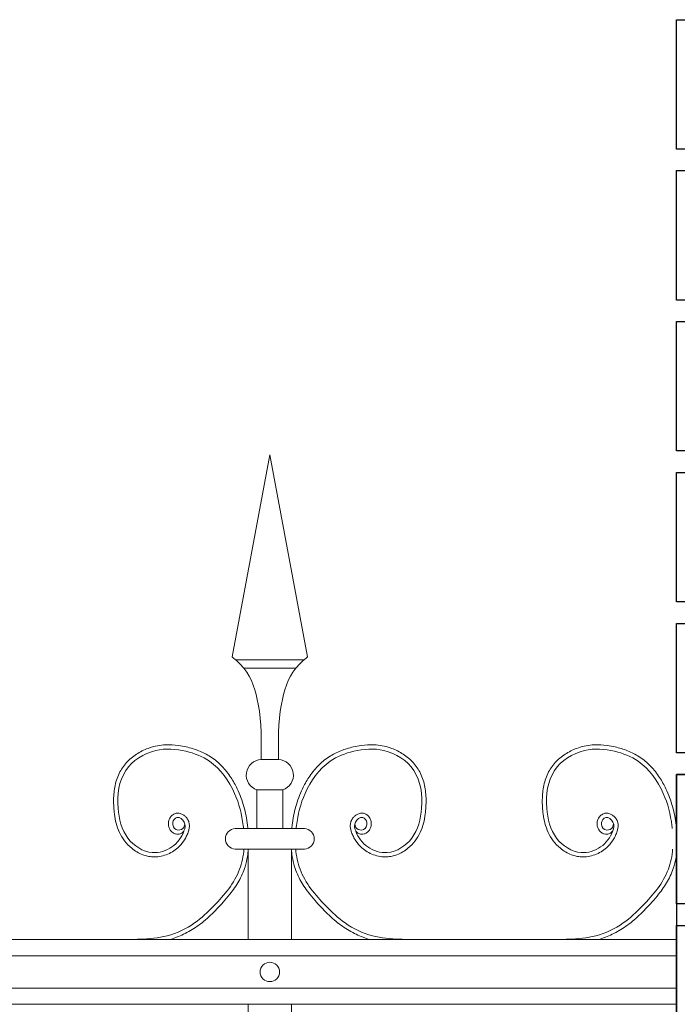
# Model space of a CAD drawing. Header units: millimetres. Extents: x 6567289036 to 6568990308, y 5976640423 to 5977332400.
# Tile 136 of 256: x 6568230297 to 6568230602, y 5976812354 to 5976812811. Entities that reach past the tile are written whole.
import ezdxf

# ---------------------------------------------------------------- set-up
doc = ezdxf.new("R2010")
doc.units = ezdxf.units.MM
doc.layers.add('01_widok', color=7, linetype='Continuous', lineweight=13)
doc.layers.add('projekt', color=10, linetype='Continuous')

# ---------------------------------------------------------------- blocks, each defined once
blk = doc.blocks.new('A$C429E1D4B')
at = {"layer": 'projekt'}
for points in [[(0, 153), (12, 153), (12, 147), (0, 147)], [(0, 146), (25, 146), (25, 140), (0, 140)], [(0, 139), (12, 139), (12, 133), (0, 133)], [(0, 132), (25, 132), (25, 126), (0, 126)], [(0, 125), (12, 125), (12, 119), (0, 119)], [(0, 118), (25, 118), (25, 112), (0, 112)], [(0, 111), (12, 111), (12, 105), (0, 105)]]:
    blk.add_lwpolyline(points, close=True, dxfattribs=at)
blk.add_lwpolyline([(25, 3), (25, 118), (0, 118), (0, 3)], dxfattribs=at)

msp = doc.modelspace()

# ---------------------------------------------------------------- linework, layer by layer
at = {"layer": '01_widok'}
for p, q in [((6568230395.44207, 5976812515.280275), (6568230412.956949, 5976812608.892715)), ((6568230430.471828, 5976812515.280275), (6568230412.956949, 5976812608.892715)), ((6568230412.956949, 5976812513.892715), (6568230396.956949, 5976812513.892715)), ((6568230412.956949, 5976812513.892715), (6568230428.956949, 5976812513.892715)), ((6568230412.956949, 5976812509.892715), (6568230400.956949, 5976812509.892715)), ((6568230412.956949, 5976812509.892715), (6568230424.956949, 5976812509.892715)), ((6568230412.956949, 5976812467.547904), (6568230408.964123, 5976812467.547904)), ((6568230412.956949, 5976812467.547904), (6568230416.949776, 5976812467.547904)), ((6568230406.964123, 5976812453.547904), (6568230412.956949, 5976812453.547904)), ((6568230406.964123, 5976812453.547904), (6568230406.964123, 5976812435.547904)), ((6568230418.949776, 5976812453.547904), (6568230412.956949, 5976812453.547904)), ((6568230418.949776, 5976812453.547904), (6568230418.949776, 5976812435.547904)), ((6568230412.956949, 5976812435.547904), (6568230396.956949, 5976812435.547904)), ((6568230412.956949, 5976812435.547904), (6568230428.956949, 5976812435.547904)), ((6568230402.956949, 5976812426.084487), (6568230396.956949, 5976812426.084487)), ((6568230402.956949, 5976812426.084487), (6568230402.956949, 5976812384.084487)), ((6568230402.956949, 5976812426.084487), (6568230422.956949, 5976812426.084487)), ((6568230422.956949, 5976812426.084487), (6568230422.956949, 5976812384.084487)), ((6568230422.956949, 5976812426.084487), (6568230428.956949, 5976812426.084487)), ((6568230601.591805, 5976812384.084489), (6568228468.365182, 5976812384.084489)), ((6568228468.365182, 5976812376.584489), (6568230601.591805, 5976812376.584489)), ((6568228468.365182, 5976812361.584489), (6568230601.591805, 5976812361.584489)), ((6568230601.591805, 5976812354.084489), (6568228468.365182, 5976812354.084489)), ((6568230402.956949, 5976812354.084488), (6568230402.95695, 5976811882.466331)), ((6568230422.956949, 5976812354.084488), (6568230422.95695, 5976811882.466331))]:
    msp.add_line(p, q, dxfattribs=at)
msp.add_circle((6568230412.956949, 5976812369.084487), 4.5, dxfattribs=at)
for centre, radius, start, end in [((6568230409.222127, 5976812460.368189), 7.184349, 92.05802263, 251.68175471), ((6568230416.691772, 5976812460.368189), 7.184349, 288.31824529, 87.94197737), ((6568230397.071115, 5976812430.816195), 4.733086, 91.3821271, 268.6178729), ((6568230428.842784, 5976812430.816195), 4.733086, 271.3821271, 88.6178729)]:
    msp.add_arc(centre, radius, start, end, dxfattribs=at)
for points in [[(6568230395.44207, 5976812515.280275), (6568230400.956949, 5976812509.892715), (6568230407.594522, 5976812493.202615), (6568230408.964123, 5976812467.547904)], [(6568230430.471828, 5976812515.280275), (6568230424.956949, 5976812509.892715), (6568230418.319376, 5976812493.202615), (6568230416.949776, 5976812467.547904)]]:
    msp.add_spline(points, degree=3, dxfattribs=at)
for points, knots in [([(6568230373.094262, 5976812434.300124), (6568230371.998911, 5976812432.647636), (6568230369.563344, 5976812432.976863), (6568230369.000464, 5976812433.147574), (6568230368.780874, 5976812433.232669), (6568230368.359273, 5976812433.438643), (6568230368.160354, 5976812433.557355), (6568230367.49709, 5976812434.024921), (6568230367.107031, 5976812434.440254), (6568230366.492031, 5976812435.34935), (6568230366.265209, 5976812435.844404), (6568230365.96645, 5976812436.881768), (6568230365.894375, 5976812437.425292), (6568230365.919599, 5976812438.277254), (6568230365.954932, 5976812438.580637), (6568230366.079184, 5976812439.171622), (6568230366.166385, 5976812439.45664), (6568230366.479304, 5976812440.24289), (6568230366.757975, 5976812440.716426), (6568230367.462094, 5976812441.56454), (6568230367.88905, 5976812441.941951), (6568230368.66531, 5976812442.372869), (6568230368.945109, 5976812442.49274), (6568230369.461309, 5976812442.6401), (6568230369.687572, 5976812442.682972), (6568230370.12686, 5976812442.727147), (6568230370.342914, 5976812442.729789), (6568230371.120176, 5976812442.681144), (6568230371.638154, 5976812442.533797), (6568230372.574224, 5976812442.124316), (6568230372.995514, 5976812441.860538), (6568230373.760125, 5976812441.253953), (6568230374.103521, 5976812440.910464), (6568230374.607304, 5976812440.277672), (6568230374.790477, 5976812440.007973), (6568230375.099964, 5976812439.453844), (6568230375.227633, 5976812439.17196), (6568230375.428165, 5976812438.609092), (6568230375.502892, 5976812438.325557), (6568230375.664427, 5976812437.458145), (6568230375.675676, 5976812436.886965), (6568230375.585212, 5976812435.81261), (6568230375.48429, 5976812435.307351), (6568230375.272717, 5976812434.505782), (6568230375.174525, 5976812434.193188), (6568230374.949526, 5976812433.538244), (6568230374.818306, 5976812433.192584), (6568230374.534032, 5976812432.508243), (6568230374.381722, 5976812432.171953), (6568230373.895066, 5976812431.18192), (6568230373.530982, 5976812430.547011), (6568230372.326551, 5976812428.727111), (6568230371.373839, 5976812427.627045), (6568230368.73135, 5976812425.277084), (6568230366.892743, 5976812424.173998), (6568230362.918554, 5976812422.703929), (6568230360.78123, 5976812422.333986), (6568230357.839836, 5976812422.491651), (6568230357.049927, 5976812422.602495), (6568230355.507477, 5976812422.943062), (6568230354.7526, 5976812423.172659), (6568230352.153128, 5976812424.165941), (6568230350.422119, 5976812425.204916), (6568230347.652029, 5976812427.463179), (6568230346.543347, 5976812428.606977), (6568230344.643426, 5976812431.081566), (6568230343.862892, 5976812432.401019), (6568230342.589488, 5976812435.14096), (6568230342.095934, 5976812436.561479), (6568230341.341769, 5976812439.420555), (6568230341.075514, 5976812440.8581), (6568230340.743872, 5976812443.403921), (6568230340.645282, 5976812444.505682), (6568230340.516778, 5976812446.719975), (6568230340.48911, 5976812447.835866), (6568230340.540682, 5976812451.186663), (6568230340.753801, 5976812453.425218), (6568230341.683611, 5976812457.783464), (6568230342.401321, 5976812459.904796), (6568230343.915372, 5976812462.762002), (6568230344.448213, 5976812463.613116), (6568230345.637795, 5976812465.226676), (6568230346.292046, 5976812465.990207), (6568230348.402188, 5976812468.145073), (6568230350.004864, 5976812469.401054), (6568230353.457251, 5976812471.519827), (6568230355.307359, 5976812472.382832), (6568230358.426121, 5976812473.436134), (6568230359.661554, 5976812473.756002), (6568230362.136307, 5976812474.209392), (6568230363.376915, 5976812474.345638), (6568230366.618011, 5976812474.496887), (6568230368.612739, 5976812474.384701), (6568230371.807313, 5976812473.95046), (6568230373.025607, 5976812473.722546), (6568230376.195239, 5976812472.992902), (6568230378.141876, 5976812472.407797), (6568230381.919534, 5976812470.908366), (6568230383.748735, 5976812469.994128), (6568230386.421835, 5976812468.267031), (6568230387.338208, 5976812467.589885), (6568230389.079643, 5976812466.138488), (6568230389.907372, 5976812465.363317), (6568230392.264331, 5976812462.915626), (6568230393.667449, 5976812461.121298), (6568230396.001621, 5976812457.567828), (6568230396.969501, 5976812455.831109), (6568230399.114103, 5976812451.355886), (6568230400.129703, 5976812448.583788), (6568230401.692951, 5976812442.935436), (6568230402.241187, 5976812440.05748), (6568230402.67171, 5976812436.605504), (6568230402.731436, 5976812436.077682), (6568230402.78482, 5976812435.547904)], [4.6164999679, 4.6164999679, 4.6164999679, 4.6164999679, 5.1883669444, 5.1883669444, 5.5494278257, 5.5494278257, 5.9104887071, 5.9104887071, 6.8379831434, 6.8379831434, 7.7654775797, 7.7654775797, 8.692972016, 8.692972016, 9.1900276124, 9.1900276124, 9.6870832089, 9.6870832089, 10.6185339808, 10.6185339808, 11.5499847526, 11.5499847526, 12.0105465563, 12.0105465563, 12.3399804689, 12.3399804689, 12.6694143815, 12.6694143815, 13.5610985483, 13.5610985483, 14.4527827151, 14.4527827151, 15.3444668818, 15.3444668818, 15.9403681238, 15.9403681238, 16.4926071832, 16.4926071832, 17.0448462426, 17.0448462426, 18.2002045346, 18.2002045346, 19.3555628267, 19.3555628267, 20.1511176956, 20.1511176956, 21.1004533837, 21.1004533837, 22.0497890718, 22.0497890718, 23.948460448, 23.948460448, 27.7458032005, 27.7458032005, 33.2212480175, 33.2212480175, 38.6966928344, 38.6966928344, 40.7250691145, 40.7250691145, 42.7534453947, 42.7534453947, 47.9080070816, 47.9080070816, 52.0419484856, 52.0419484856, 56.1758898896, 56.1758898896, 60.3098312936, 60.3098312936, 64.3422007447, 64.3422007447, 67.408360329, 67.408360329, 70.4745199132, 70.4745199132, 76.6068390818, 76.6068390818, 82.7391582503, 82.7391582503, 85.455707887, 85.455707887, 88.1722575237, 88.1722575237, 93.6053567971, 93.6053567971, 99.0384560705, 99.0384560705, 102.48240279, 102.48240279, 105.9263495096, 105.9263495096, 111.5042678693, 111.5042678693, 114.9961035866, 114.9961035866, 120.7086609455, 120.7086609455, 126.4212183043, 126.4212183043, 129.5871666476, 129.5871666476, 132.7531149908, 132.7531149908, 139.0850116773, 139.0850116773, 144.6408495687, 144.6408495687, 153.1149250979, 153.1149250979, 161.5890006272, 161.5890006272, 163.1102703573, 163.1102703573, 163.1102703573, 163.1102703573]), ([(6568230452.819636, 5976812434.300124), (6568230453.914988, 5976812432.647636), (6568230456.350554, 5976812432.976863), (6568230456.913434, 5976812433.147574), (6568230457.133024, 5976812433.232669), (6568230457.554626, 5976812433.438643), (6568230457.753545, 5976812433.557355), (6568230458.416808, 5976812434.024921), (6568230458.806868, 5976812434.440254), (6568230459.421867, 5976812435.34935), (6568230459.648689, 5976812435.844404), (6568230459.947449, 5976812436.881768), (6568230460.019524, 5976812437.425292), (6568230459.9943, 5976812438.277254), (6568230459.958966, 5976812438.580637), (6568230459.834715, 5976812439.171622), (6568230459.747514, 5976812439.45664), (6568230459.434594, 5976812440.24289), (6568230459.155924, 5976812440.716426), (6568230458.451804, 5976812441.56454), (6568230458.024849, 5976812441.941951), (6568230457.248589, 5976812442.372869), (6568230456.968789, 5976812442.49274), (6568230456.452589, 5976812442.6401), (6568230456.226327, 5976812442.682972), (6568230455.787039, 5976812442.727147), (6568230455.570985, 5976812442.729789), (6568230454.793722, 5976812442.681144), (6568230454.275744, 5976812442.533797), (6568230453.339675, 5976812442.124316), (6568230452.918385, 5976812441.860538), (6568230452.153773, 5976812441.253953), (6568230451.810377, 5976812440.910464), (6568230451.306595, 5976812440.277672), (6568230451.123422, 5976812440.007973), (6568230450.813934, 5976812439.453844), (6568230450.686266, 5976812439.17196), (6568230450.485733, 5976812438.609092), (6568230450.411006, 5976812438.325557), (6568230450.249472, 5976812437.458145), (6568230450.238222, 5976812436.886965), (6568230450.328687, 5976812435.81261), (6568230450.429608, 5976812435.307351), (6568230450.641182, 5976812434.505782), (6568230450.739373, 5976812434.193188), (6568230450.964373, 5976812433.538244), (6568230451.095592, 5976812433.192584), (6568230451.379867, 5976812432.508243), (6568230451.532176, 5976812432.171953), (6568230452.018832, 5976812431.18192), (6568230452.382916, 5976812430.547011), (6568230453.587347, 5976812428.727111), (6568230454.540059, 5976812427.627045), (6568230457.182549, 5976812425.277084), (6568230459.021155, 5976812424.173998), (6568230462.995344, 5976812422.703929), (6568230465.132668, 5976812422.333986), (6568230468.074062, 5976812422.491651), (6568230468.863972, 5976812422.602495), (6568230470.406422, 5976812422.943062), (6568230471.161299, 5976812423.172659), (6568230473.760771, 5976812424.165941), (6568230475.491779, 5976812425.204916), (6568230478.261869, 5976812427.463179), (6568230479.370551, 5976812428.606977), (6568230481.270473, 5976812431.081566), (6568230482.051006, 5976812432.401019), (6568230483.32441, 5976812435.14096), (6568230483.817965, 5976812436.561479), (6568230484.572129, 5976812439.420555), (6568230484.838385, 5976812440.8581), (6568230485.170027, 5976812443.403921), (6568230485.268617, 5976812444.505682), (6568230485.39712, 5976812446.719975), (6568230485.424788, 5976812447.835866), (6568230485.373217, 5976812451.186663), (6568230485.160097, 5976812453.425218), (6568230484.230288, 5976812457.783464), (6568230483.512577, 5976812459.904796), (6568230481.998527, 5976812462.762002), (6568230481.465686, 5976812463.613116), (6568230480.276103, 5976812465.226676), (6568230479.621853, 5976812465.990207), (6568230477.51171, 5976812468.145073), (6568230475.909035, 5976812469.401054), (6568230472.456648, 5976812471.519827), (6568230470.60654, 5976812472.382832), (6568230467.487778, 5976812473.436134), (6568230466.252344, 5976812473.756002), (6568230463.777592, 5976812474.209392), (6568230462.536983, 5976812474.345638), (6568230459.295887, 5976812474.496887), (6568230457.30116, 5976812474.384701), (6568230454.106586, 5976812473.95046), (6568230452.888291, 5976812473.722546), (6568230449.718659, 5976812472.992902), (6568230447.772022, 5976812472.407797), (6568230443.994365, 5976812470.908366), (6568230442.165163, 5976812469.994128), (6568230439.492064, 5976812468.267031), (6568230438.57569, 5976812467.589885), (6568230436.834255, 5976812466.138488), (6568230436.006526, 5976812465.363317), (6568230433.649568, 5976812462.915626), (6568230432.246449, 5976812461.121298), (6568230429.912277, 5976812457.567828), (6568230428.944398, 5976812455.831109), (6568230426.799795, 5976812451.355886), (6568230425.784196, 5976812448.583788), (6568230424.220947, 5976812442.935436), (6568230423.672711, 5976812440.05748), (6568230423.242188, 5976812436.605504), (6568230423.182463, 5976812436.077682), (6568230423.129079, 5976812435.547904)], [4.6164999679, 4.6164999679, 4.6164999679, 4.6164999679, 5.1883669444, 5.1883669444, 5.5494278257, 5.5494278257, 5.9104887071, 5.9104887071, 6.8379831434, 6.8379831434, 7.7654775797, 7.7654775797, 8.692972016, 8.692972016, 9.1900276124, 9.1900276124, 9.6870832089, 9.6870832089, 10.6185339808, 10.6185339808, 11.5499847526, 11.5499847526, 12.0105465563, 12.0105465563, 12.3399804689, 12.3399804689, 12.6694143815, 12.6694143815, 13.5610985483, 13.5610985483, 14.4527827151, 14.4527827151, 15.3444668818, 15.3444668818, 15.9403681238, 15.9403681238, 16.4926071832, 16.4926071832, 17.0448462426, 17.0448462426, 18.2002045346, 18.2002045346, 19.3555628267, 19.3555628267, 20.1511176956, 20.1511176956, 21.1004533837, 21.1004533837, 22.0497890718, 22.0497890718, 23.948460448, 23.948460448, 27.7458032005, 27.7458032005, 33.2212480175, 33.2212480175, 38.6966928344, 38.6966928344, 40.7250691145, 40.7250691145, 42.7534453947, 42.7534453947, 47.9080070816, 47.9080070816, 52.0419484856, 52.0419484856, 56.1758898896, 56.1758898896, 60.3098312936, 60.3098312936, 64.3422007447, 64.3422007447, 67.408360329, 67.408360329, 70.4745199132, 70.4745199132, 76.6068390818, 76.6068390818, 82.7391582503, 82.7391582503, 85.455707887, 85.455707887, 88.1722575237, 88.1722575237, 93.6053567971, 93.6053567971, 99.0384560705, 99.0384560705, 102.48240279, 102.48240279, 105.9263495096, 105.9263495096, 111.5042678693, 111.5042678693, 114.9961035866, 114.9961035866, 120.7086609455, 120.7086609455, 126.4212183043, 126.4212183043, 129.5871666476, 129.5871666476, 132.7531149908, 132.7531149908, 139.0850116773, 139.0850116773, 144.6408495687, 144.6408495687, 153.1149250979, 153.1149250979, 161.5890006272, 161.5890006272, 163.1102703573, 163.1102703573, 163.1102703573, 163.1102703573]), ([(6568230571.901247, 5976812434.300123), (6568230570.805896, 5976812432.647635), (6568230568.370329, 5976812432.976862), (6568230567.807449, 5976812433.147573), (6568230567.587859, 5976812433.232668), (6568230567.166258, 5976812433.438643), (6568230566.967339, 5976812433.557354), (6568230566.304075, 5976812434.02492), (6568230565.914016, 5976812434.440253), (6568230565.299016, 5976812435.349349), (6568230565.072194, 5976812435.844403), (6568230564.773435, 5976812436.881767), (6568230564.70136, 5976812437.425291), (6568230564.726583, 5976812438.277253), (6568230564.761917, 5976812438.580636), (6568230564.886168, 5976812439.171621), (6568230564.97337, 5976812439.456639), (6568230565.286289, 5976812440.242889), (6568230565.56496, 5976812440.716425), (6568230566.269079, 5976812441.564539), (6568230566.696034, 5976812441.94195), (6568230567.472295, 5976812442.372868), (6568230567.752094, 5976812442.492739), (6568230568.268294, 5976812442.6401), (6568230568.494556, 5976812442.682971), (6568230568.933845, 5976812442.727146), (6568230569.149899, 5976812442.729788), (6568230569.927161, 5976812442.681143), (6568230570.445139, 5976812442.533796), (6568230571.381208, 5976812442.124315), (6568230571.802499, 5976812441.860537), (6568230572.56711, 5976812441.253952), (6568230572.910506, 5976812440.910463), (6568230573.414289, 5976812440.277671), (6568230573.597462, 5976812440.007972), (6568230573.906949, 5976812439.453843), (6568230574.034617, 5976812439.171959), (6568230574.23515, 5976812438.609091), (6568230574.309877, 5976812438.325556), (6568230574.471412, 5976812437.458144), (6568230574.482661, 5976812436.886964), (6568230574.392197, 5976812435.812609), (6568230574.291275, 5976812435.30735), (6568230574.079701, 5976812434.505781), (6568230573.98151, 5976812434.193187), (6568230573.756511, 5976812433.538243), (6568230573.625291, 5976812433.192583), (6568230573.341017, 5976812432.508242), (6568230573.188707, 5976812432.171952), (6568230572.702051, 5976812431.181919), (6568230572.337967, 5976812430.54701), (6568230571.133536, 5976812428.72711), (6568230570.180824, 5976812427.627044), (6568230567.538335, 5976812425.277083), (6568230565.699728, 5976812424.173997), (6568230561.725539, 5976812422.703928), (6568230559.588215, 5976812422.333985), (6568230556.646821, 5976812422.49165), (6568230555.856912, 5976812422.602494), (6568230554.314462, 5976812422.943061), (6568230553.559585, 5976812423.172658), (6568230550.960113, 5976812424.16594), (6568230549.229104, 5976812425.204915), (6568230546.459014, 5976812427.463178), (6568230545.350332, 5976812428.606976), (6568230543.450411, 5976812431.081565), (6568230542.669877, 5976812432.401018), (6568230541.396473, 5976812435.140959), (6568230540.902919, 5976812436.561478), (6568230540.148754, 5976812439.420554), (6568230539.882499, 5976812440.858099), (6568230539.550857, 5976812443.40392), (6568230539.452267, 5976812444.505681), (6568230539.323763, 5976812446.719975), (6568230539.296095, 5976812447.835865), (6568230539.347667, 5976812451.186662), (6568230539.560786, 5976812453.425217), (6568230540.490596, 5976812457.783463), (6568230541.208306, 5976812459.904795), (6568230542.722357, 5976812462.762001), (6568230543.255198, 5976812463.613115), (6568230544.44478, 5976812465.226675), (6568230545.09903, 5976812465.990206), (6568230547.209173, 5976812468.145072), (6568230548.811849, 5976812469.401053), (6568230552.264235, 5976812471.519826), (6568230554.114344, 5976812472.382831), (6568230557.233106, 5976812473.436133), (6568230558.468539, 5976812473.756001), (6568230560.943292, 5976812474.209391), (6568230562.1839, 5976812474.345637), (6568230565.424996, 5976812474.496886), (6568230567.419724, 5976812474.3847), (6568230570.614298, 5976812473.950459), (6568230571.832592, 5976812473.722545), (6568230575.002224, 5976812472.992901), (6568230576.948861, 5976812472.407796), (6568230580.726519, 5976812470.908365), (6568230582.55572, 5976812469.994127), (6568230585.22882, 5976812468.26703), (6568230586.145193, 5976812467.589884), (6568230587.886628, 5976812466.138487), (6568230588.714357, 5976812465.363317), (6568230591.071316, 5976812462.915625), (6568230592.474434, 5976812461.121297), (6568230594.808606, 5976812457.567827), (6568230595.776485, 5976812455.831108), (6568230597.921088, 5976812451.355885), (6568230598.936687, 5976812448.583787), (6568230600.499936, 5976812442.935435), (6568230601.048172, 5976812440.057479), (6568230601.478695, 5976812436.605503), (6568230601.538421, 5976812436.077682), (6568230601.591805, 5976812435.547903)], [4.6164999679, 4.6164999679, 4.6164999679, 4.6164999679, 5.1883669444, 5.1883669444, 5.5494278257, 5.5494278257, 5.9104887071, 5.9104887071, 6.8379831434, 6.8379831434, 7.7654775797, 7.7654775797, 8.692972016, 8.692972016, 9.1900276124, 9.1900276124, 9.6870832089, 9.6870832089, 10.6185339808, 10.6185339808, 11.5499847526, 11.5499847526, 12.0105465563, 12.0105465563, 12.3399804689, 12.3399804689, 12.6694143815, 12.6694143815, 13.5610985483, 13.5610985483, 14.4527827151, 14.4527827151, 15.3444668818, 15.3444668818, 15.9403681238, 15.9403681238, 16.4926071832, 16.4926071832, 17.0448462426, 17.0448462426, 18.2002045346, 18.2002045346, 19.3555628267, 19.3555628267, 20.1511176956, 20.1511176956, 21.1004533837, 21.1004533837, 22.0497890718, 22.0497890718, 23.948460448, 23.948460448, 27.7458032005, 27.7458032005, 33.2212480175, 33.2212480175, 38.6966928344, 38.6966928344, 40.7250691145, 40.7250691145, 42.7534453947, 42.7534453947, 47.9080070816, 47.9080070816, 52.0419484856, 52.0419484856, 56.1758898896, 56.1758898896, 60.3098312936, 60.3098312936, 64.3422007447, 64.3422007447, 67.408360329, 67.408360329, 70.4745199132, 70.4745199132, 76.6068390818, 76.6068390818, 82.7391582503, 82.7391582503, 85.455707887, 85.455707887, 88.1722575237, 88.1722575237, 93.6053567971, 93.6053567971, 99.0384560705, 99.0384560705, 102.48240279, 102.48240279, 105.9263495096, 105.9263495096, 111.5042678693, 111.5042678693, 114.9961035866, 114.9961035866, 120.7086609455, 120.7086609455, 126.4212183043, 126.4212183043, 129.5871666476, 129.5871666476, 132.7531149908, 132.7531149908, 139.0850116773, 139.0850116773, 144.6408495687, 144.6408495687, 153.1149250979, 153.1149250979, 161.5890006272, 161.5890006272, 163.1102703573, 163.1102703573, 163.1102703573, 163.1102703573]), ([(6568230373.572834, 5976812437.751998), (6568230373.382914, 5976812436.974327), (6568230372.925429, 5976812435.101067), (6568230368.947274, 5976812434.34749), (6568230367.186584, 5976812438.243603), (6568230369.99342, 5976812441.801672), (6568230374.227624, 5976812438.702085), (6568230372.946821, 5976812432.540575), (6568230368.157761, 5976812426.236261), (6568230357.095636, 5976812422.811985), (6568230345.145397, 5976812430.649271), (6568230341.602421, 5976812445.956014), (6568230343.539662, 5976812463.571134), (6568230358.985481, 5976812473.254122), (6568230373.505487, 5976812472.238477), (6568230387.755863, 5976812466.696521), (6568230397.214477, 5976812453.190494), (6568230400.075937, 5976812441.667937), (6568230400.726398, 5976812436.008996), (6568230400.774304, 5976812435.547904)], [0, 0, 0, 0, 2.2761713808, 5.4828581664, 9.0811428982, 12.1231331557, 16.0880960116, 20.2421499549, 29.5098895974, 38.9677752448, 52.0649886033, 66.7967851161, 84.5311546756, 101.2960869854, 115.2548660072, 127.1636703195, 146.089907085, 161.5453973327, 162.9125716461, 162.9125716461, 162.9125716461, 162.9125716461]), ([(6568230452.341064, 5976812437.751998), (6568230452.530985, 5976812436.974327), (6568230452.988469, 5976812435.101067), (6568230456.966624, 5976812434.34749), (6568230458.727315, 5976812438.243603), (6568230455.920479, 5976812441.801672), (6568230451.686275, 5976812438.702085), (6568230452.967077, 5976812432.540575), (6568230457.756138, 5976812426.236261), (6568230468.818262, 5976812422.811985), (6568230480.768501, 5976812430.649271), (6568230484.311478, 5976812445.956014), (6568230482.374236, 5976812463.571134), (6568230466.928417, 5976812473.254122), (6568230452.408411, 5976812472.238477), (6568230438.158035, 5976812466.696521), (6568230428.699422, 5976812453.190494), (6568230425.837961, 5976812441.667937), (6568230425.1875, 5976812436.008996), (6568230425.139594, 5976812435.547904)], [0, 0, 0, 0, 2.2761713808, 5.4828581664, 9.0811428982, 12.1231331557, 16.0880960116, 20.2421499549, 29.5098895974, 38.9677752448, 52.0649886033, 66.7967851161, 84.5311546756, 101.2960869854, 115.2548660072, 127.1636703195, 146.089907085, 161.5453973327, 162.9125716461, 162.9125716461, 162.9125716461, 162.9125716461]), ([(6568230572.379819, 5976812437.751997), (6568230572.189898, 5976812436.974326), (6568230571.732414, 5976812435.101066), (6568230567.754259, 5976812434.347489), (6568230565.993568, 5976812438.243602), (6568230568.800405, 5976812441.801671), (6568230573.034609, 5976812438.702085), (6568230571.753806, 5976812432.540574), (6568230566.964746, 5976812426.23626), (6568230555.902621, 5976812422.811984), (6568230543.952382, 5976812430.64927), (6568230540.409406, 5976812445.956013), (6568230542.346647, 5976812463.571133), (6568230557.792466, 5976812473.254121), (6568230572.312472, 5976812472.238476), (6568230586.562848, 5976812466.69652), (6568230596.021461, 5976812453.190493), (6568230598.882922, 5976812441.667936), (6568230599.533383, 5976812436.008995), (6568230599.581289, 5976812435.547903)], [0, 0, 0, 0, 2.2761713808, 5.4828581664, 9.0811428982, 12.1231331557, 16.0880960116, 20.2421499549, 29.5098895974, 38.9677752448, 52.0649886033, 66.7967851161, 84.5311546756, 101.2960869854, 115.2548660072, 127.1636703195, 146.089907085, 161.5453973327, 162.9125716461, 162.9125716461, 162.9125716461, 162.9125716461]), ([(6568230400.95025, 5976812426.084487), (6568230400.694917, 5976812422.84148), (6568230398.731602, 5976812412.83431), (6568230389.155702, 5976812401.59939), (6568230377.926594, 5976812390.915326), (6568230365.95127, 5976812385.062221), (6568230355.536243, 5976812384.371606), (6568230349.868839, 5976812384.141505), (6568230348.464468, 5976812384.084487)], [172.2181224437, 172.2181224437, 172.2181224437, 172.2181224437, 181.8551317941, 202.5792731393, 214.5753721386, 228.5422259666, 241.353249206, 245.5735862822, 245.5735862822, 245.5735862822, 245.5735862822]), ([(6568230402.956949, 5976812426.084487), (6568230402.871187, 5976812424.942455), (6568230402.741817, 5976812423.804446), (6568230402.307186, 5976812421.057306), (6568230401.949966, 5976812419.457438), (6568230401.117624, 5976812416.718603), (6568230400.691319, 5976812415.563025), (6568230399.712091, 5976812413.322375), (6568230399.161161, 5976812412.234197), (6568230397.360141, 5976812409.058286), (6568230395.962378, 5976812407.059134), (6568230393.461845, 5976812403.896129), (6568230392.420747, 5976812402.679805), (6568230390.39325, 5976812400.428093), (6568230389.411303, 5976812399.38662), (6568230386.457411, 5976812396.329838), (6568230384.432408, 5976812394.334454), (6568230381.292158, 5976812391.720098), (6568230380.318906, 5976812390.966814), (6568230377.276355, 5976812388.830227), (6568230375.109488, 5976812387.59158), (6568230370.811565, 5976812385.56944), (6568230368.692555, 5976812384.754434), (6568230366.544184, 5976812384.084487)], [172.067247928, 172.067247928, 172.067247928, 172.067247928, 175.3074409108, 175.3074409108, 179.9503686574, 179.9503686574, 183.4280241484, 183.4280241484, 186.9056796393, 186.9056796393, 193.8609906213, 193.8609906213, 198.4449308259, 198.4449308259, 202.5856004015, 202.5856004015, 210.8669395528, 210.8669395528, 214.4119791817, 214.4119791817, 221.5020584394, 221.5020584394, 227.9667532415, 227.9667532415, 227.9667532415, 227.9667532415]), ([(6568230422.956949, 5976812426.084487), (6568230423.042711, 5976812424.942455), (6568230423.172081, 5976812423.804446), (6568230423.606712, 5976812421.057306), (6568230423.963932, 5976812419.457438), (6568230424.796274, 5976812416.718603), (6568230425.22258, 5976812415.563025), (6568230426.201807, 5976812413.322375), (6568230426.752737, 5976812412.234197), (6568230428.553758, 5976812409.058286), (6568230429.951521, 5976812407.059134), (6568230432.452053, 5976812403.896129), (6568230433.493152, 5976812402.679805), (6568230435.520649, 5976812400.428093), (6568230436.502596, 5976812399.38662), (6568230439.456488, 5976812396.329838), (6568230441.48149, 5976812394.334454), (6568230444.62174, 5976812391.720098), (6568230445.594993, 5976812390.966814), (6568230448.637544, 5976812388.830227), (6568230450.80441, 5976812387.59158), (6568230455.102333, 5976812385.56944), (6568230457.221343, 5976812384.754434), (6568230459.369715, 5976812384.084487)], [172.067247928, 172.067247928, 172.067247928, 172.067247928, 175.3074409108, 175.3074409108, 179.9503686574, 179.9503686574, 183.4280241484, 183.4280241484, 186.9056796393, 186.9056796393, 193.8609906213, 193.8609906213, 198.4449308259, 198.4449308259, 202.5856004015, 202.5856004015, 210.8669395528, 210.8669395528, 214.4119791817, 214.4119791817, 221.5020584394, 221.5020584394, 227.9667532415, 227.9667532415, 227.9667532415, 227.9667532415]), ([(6568230424.963649, 5976812426.084487), (6568230425.218982, 5976812422.84148), (6568230427.182297, 5976812412.83431), (6568230436.758197, 5976812401.59939), (6568230447.987305, 5976812390.915326), (6568230459.962628, 5976812385.062221), (6568230470.377655, 5976812384.371606), (6568230476.045059, 5976812384.141505), (6568230477.44943, 5976812384.084487)], [172.2181224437, 172.2181224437, 172.2181224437, 172.2181224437, 181.8551317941, 202.5792731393, 214.5753721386, 228.5422259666, 241.353249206, 245.5735862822, 245.5735862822, 245.5735862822, 245.5735862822]), ([(6568230599.757235, 5976812426.084486), (6568230599.501902, 5976812422.841479), (6568230597.538587, 5976812412.834309), (6568230587.962687, 5976812401.599389), (6568230576.733579, 5976812390.915325), (6568230564.758255, 5976812385.06222), (6568230554.343228, 5976812384.371605), (6568230548.675824, 5976812384.141504), (6568230547.271453, 5976812384.084486)], [172.2181224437, 172.2181224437, 172.2181224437, 172.2181224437, 181.8551317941, 202.5792731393, 214.5753721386, 228.5422259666, 241.353249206, 245.5735862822, 245.5735862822, 245.5735862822, 245.5735862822]), ([(6568230601.763934, 5976812426.084486), (6568230601.678172, 5976812424.942454), (6568230601.548802, 5976812423.804445), (6568230601.114171, 5976812421.057305), (6568230600.756951, 5976812419.457438), (6568230599.924609, 5976812416.718602), (6568230599.498303, 5976812415.563024), (6568230598.519076, 5976812413.322374), (6568230597.968146, 5976812412.234196), (6568230596.167126, 5976812409.058285), (6568230594.769362, 5976812407.059134), (6568230592.26883, 5976812403.896128), (6568230591.227732, 5976812402.679804), (6568230589.200234, 5976812400.428092), (6568230588.218287, 5976812399.386619), (6568230585.264396, 5976812396.329837), (6568230583.239393, 5976812394.334453), (6568230580.099143, 5976812391.720098), (6568230579.125891, 5976812390.966813), (6568230576.08334, 5976812388.830226), (6568230573.916473, 5976812387.591579), (6568230569.61855, 5976812385.569439), (6568230567.49954, 5976812384.754433), (6568230565.351169, 5976812384.084486)], [172.067247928, 172.067247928, 172.067247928, 172.067247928, 175.3074409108, 175.3074409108, 179.9503686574, 179.9503686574, 183.4280241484, 183.4280241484, 186.9056796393, 186.9056796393, 193.8609906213, 193.8609906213, 198.4449308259, 198.4449308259, 202.5856004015, 202.5856004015, 210.8669395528, 210.8669395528, 214.4119791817, 214.4119791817, 221.5020584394, 221.5020584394, 227.9667532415, 227.9667532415, 227.9667532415, 227.9667532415])]:
    msp.add_open_spline(points, degree=3, knots=knots, dxfattribs=at)

# ---------------------------------------------------------------- block references
at = {"xscale": 10, "yscale": 10, "zscale": 10}
msp.add_blockref('A$C429E1D4B', (6568230601.591828, 5976811280.674236), dxfattribs=at)

doc.saveas('drawing.dxf')
